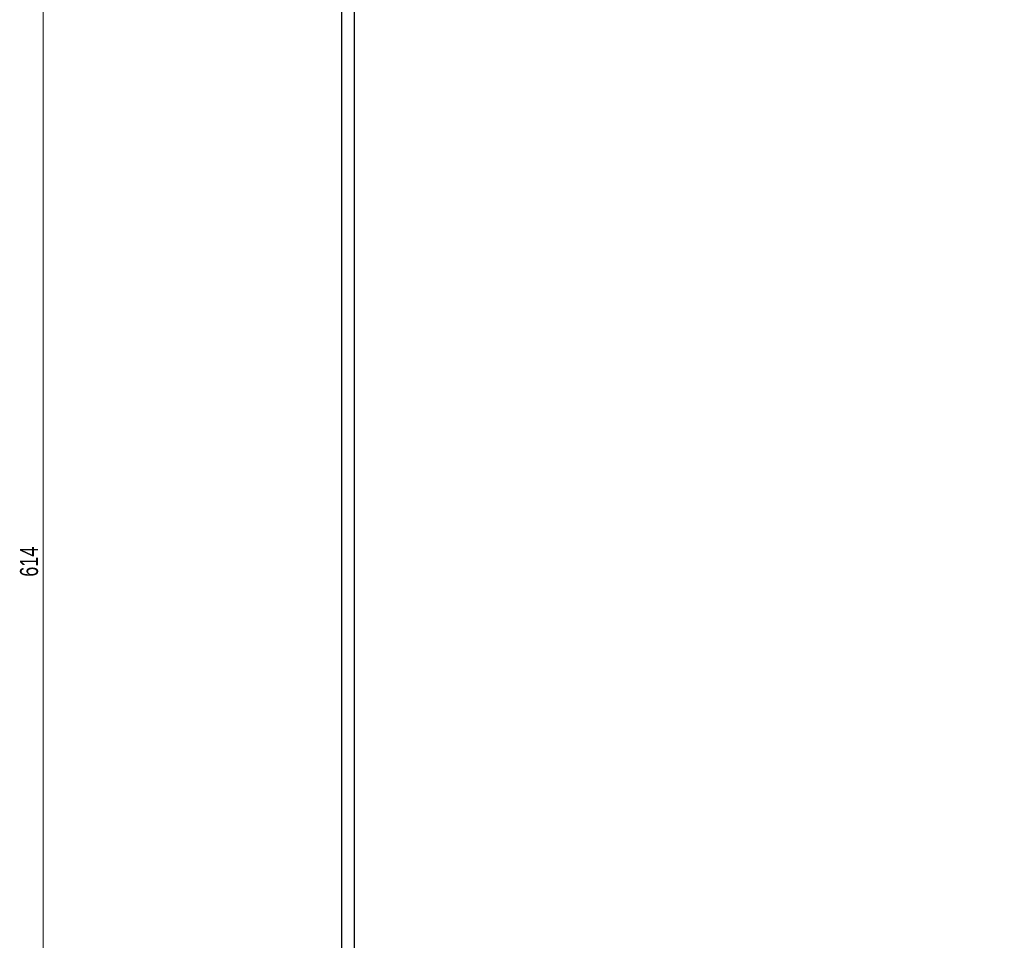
# Model space of a CAD drawing. Header units: millimetres. Extents: x -945 to 1227, y -951 to 1232.
# Tile 77 of 171: x -410 to -219, y 70 to 249. Entities that reach past the tile are written whole.
import ezdxf

# ---------------------------------------------------------------- set-up
doc = ezdxf.new("R2010")
doc.units = ezdxf.units.MM
doc.styles.add('SLDTEXTSTYLE0', font='TXT', dxfattribs={"width": 0.75})
doc.dimstyles.new('SLDDIMSTYLE0', dxfattribs={"dimtxt": 3.5, "dimasz": 3.302, "dimexe": 0, "dimexo": 0.0625, "dimgap": 0.875, "dimtad": 1, "dimrnd": 1e-09, "dimzin": 12, "dimdsep": 46, "dimtxsty": 'SLDTEXTSTYLE0', "dimsah": 1, "dimcen": 0.09, "dimadec": 0, "dimazin": 3, "dimtfac": 1, "dimtofl": 0, "dimtmove": 0, "dimatfit": 3, "dimfxl": 1, "dimfrac": 2, "dimtolj": 1, "dimtzin": 12, "dimarcsym": 0})
doc.dimstyles.new('SLDDIMSTYLE1', dxfattribs={"dimtxt": 3.5, "dimasz": 3.302, "dimexe": 0, "dimexo": 0.0625, "dimgap": 0.875, "dimtad": 1, "dimdec": 0, "dimrnd": 1e-09, "dimzin": 12, "dimdsep": 46, "dimtxsty": 'SLDTEXTSTYLE0', "dimsah": 1, "dimcen": 0.09, "dimadec": 0, "dimazin": 3, "dimtfac": 1, "dimtdec": 0, "dimtofl": 0, "dimtmove": 0, "dimatfit": 3, "dimfxl": 1, "dimfrac": 2, "dimtolj": 1, "dimtzin": 12, "dimarcsym": 0})

# ---------------------------------------------------------------- blocks, each defined once
blk = doc.blocks.new('_D')
at = {"color": 8, "linetype": 'Continuous', "lineweight": 0}
for p, q in [((-348.75, 447.79), (-406.75, 447.79)), ((-405.75, 447.79), (-405.75, -166.21)), ((-348.75, -166.21), (-406.75, -166.21))]:
    blk.add_line(p, q, dxfattribs=at)
at = {"color": 8, "linetype": 'Continuous', "lineweight": 18}
for points in [[(-405.75, 447.79), (-406.26, 444.49), (-405.24, 444.49)], [(-405.75, -166.21), (-405.24, -162.91), (-406.26, -162.91)]]:
    blk.add_solid(points, dxfattribs=at)
at = {"color": 8, "linetype": 'Continuous', "lineweight": 18, "insert": (-410.26, 140.63), "char_height": 3.5, "attachment_point": 1, "rotation": 90, "style": 'SLDTEXTSTYLE0'}
blk.add_mtext('614', dxfattribs=at)
blk = doc.blocks.new('_D_1')
at = {"color": 8, "linetype": 'Continuous', "lineweight": 0}
for p, q in [((-347.75, 448.79), (-347.75, 494.79)), ((-28.71, 150.06), (-28.71, 494.79)), ((-347.75, 493.79), (-28.71, 493.79))]:
    blk.add_line(p, q, dxfattribs=at)
at = {"color": 8, "linetype": 'Continuous', "lineweight": 18}
for points in [[(-347.75, 493.79), (-344.45, 493.28), (-344.45, 494.3)], [(-28.71, 493.79), (-32.01, 494.3), (-32.01, 493.28)]]:
    blk.add_solid(points, dxfattribs=at)
at = {"color": 8, "linetype": 'Continuous', "lineweight": 18, "insert": (-179.78, 498.3), "char_height": 3.5, "attachment_point": 1, "style": 'SLDTEXTSTYLE0'}
blk.add_mtext('319', dxfattribs=at)

msp = doc.modelspace()

# ---------------------------------------------------------------- linework, layer by layer
at = {"color": 7, "linetype": 'Continuous', "lineweight": 25}
for p, q in [((-347.747, 447.789), (-347.747, -166.211)), ((-345.247, -166.211), (-345.247, 447.789))]:
    msp.add_line(p, q, dxfattribs=at)

# ---------------------------------------------------------------- dimensions: what is measured, and where the dimension line sits
at = {"color": 8, "linetype": 'Continuous', "lineweight": 18}
dim = msp.add_linear_dim(base=(-28.71, 493.789), p1=(-347.747, 447.789), p2=(-28.71, 149.06), dimstyle='SLDDIMSTYLE1', dxfattribs=at)
dim.commit()
dim.dimension.update_dxf_attribs({"geometry": '_D_1', "text_midpoint": (-175.904, 493.789), "dimtype": 160})
dim = msp.add_linear_dim(base=(-405.747, -166.211), p1=(-347.747, 447.789), p2=(-347.747, -166.211), angle=90, dimstyle='SLDDIMSTYLE0', dxfattribs=at)
dim.commit()
dim.dimension.update_dxf_attribs({"geometry": '_D', "text_midpoint": (-405.747, 144.507), "dimtype": 160})

doc.saveas('drawing.dxf')
